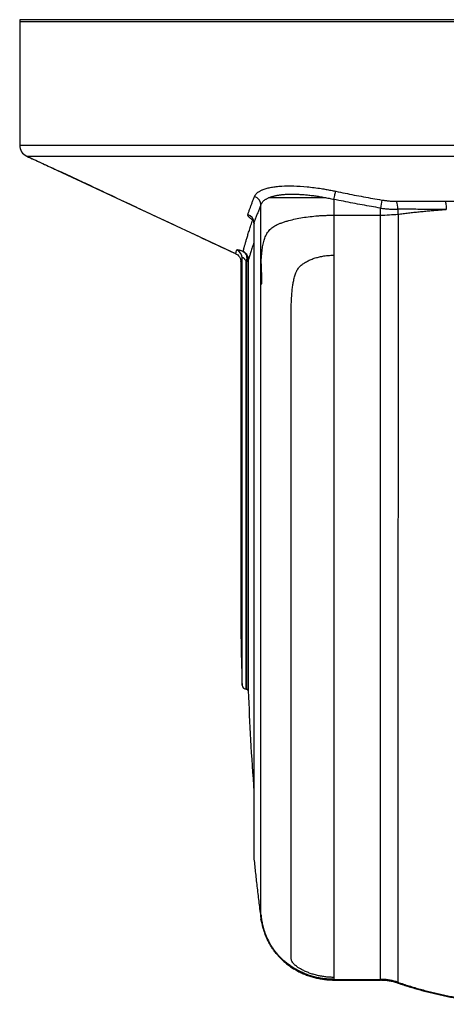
# Model space of a CAD drawing. Header units: millimetres. Extents: x 19 to 819, y 19 to 629.
# Tile 3 of 73: x 138 to 188, y 147 to 262. Entities that reach past the tile are written whole.
import ezdxf

# ---------------------------------------------------------------- set-up
doc = ezdxf.new("R2010")
doc.units = ezdxf.units.MM
doc.header["$LTSCALE"] = 3

msp = doc.modelspace()

# ---------------------------------------------------------------- linework, layer by layer
for p, q in [((137.615186, 262.270471), (137.615186, 262.021304)), ((256.615186, 262.270471), (137.615186, 262.270471)), ((137.62039, 262.021304), (137.62039, 247.519522)), ((137.62039, 247.519522), (197.119089, 247.519522)), ((138.43812, 246.235692), (162.986895, 234.783193)), ((174.543363, 241.1577), (174.543363, 239.286734)), ((165.964953, 234.216084), (165.964953, 240.517828)), ((180.006898, 239.286739), (180.006898, 240.13778)), ((165.142242, 238.421668), (165.154343, 238.282866)), ((174.543363, 239.288528), (174.543363, 234.601241)), ((180.006898, 149.522912), (180.006898, 239.288533)), ((165.139568, 238.255983), (165.139568, 163.705193)), ((162.986904, 234.783211), (162.98969, 234.798573)), ((163.599561, 233.830418), (163.599561, 193.326278)), ((163.748928, 184.081423), (163.748928, 234.275032)), ((164.297736, 233.91843), (164.244502, 233.895275)), ((164.244502, 183.601704), (164.244502, 233.895275)), ((164.302064, 233.919341), (164.297736, 233.91843)), ((164.302064, 183.601458), (164.302064, 233.919341)), ((164.479042, 233.892009), (164.479042, 183.430532)), ((165.964953, 231.250471), (165.964953, 234.216084)), ((174.543363, 234.601241), (174.543363, 149.753587)), ((165.964953, 231.250471), (166.083649, 231.250471)), ((164.244502, 183.601704), (164.327892, 183.59313)), ((164.327892, 183.59313), (164.353187, 183.590529)), ((165.139568, 163.705193), (165.142243, 163.653772)), ((166.170341, 155.812113), (165.964953, 156.610927)), ((167.901356, 152.472688), (167.833774, 152.47269)), ((167.922698, 152.388835), (167.849199, 152.472689)), ((174.543363, 149.422576), (173.631434, 149.54165)), ((174.543363, 149.753587), (174.543363, 149.522912)), ((174.543363, 149.522912), (180.006898, 149.522912)), ((174.543363, 149.44537), (174.543363, 149.422576)), ((180.006898, 149.44537), (174.543363, 149.44537)), ((174.681714, 149.422439), (180.006898, 149.422439)), ((180.006898, 149.422439), (180.006898, 149.44537)), ((182.061488, 149.102372), (182.061488, 149.082269))]:
    msp.add_line(p, q)
at = {"flags": 128}
for points in [[(174.543363, 241.1577), (174.57542, 241.310606), (174.606779, 241.460128), (174.636759, 241.603012), (174.664708, 241.736153), (174.690018, 241.856653), (174.712138, 241.961893), (174.730588, 242.049584), (174.744967, 242.117819)], [(165.142242, 238.421668), (165.142242, 234.360794), (165.142242, 230.319191), (165.142242, 226.307931), (165.142242, 222.338003), (165.142242, 218.420279), (165.142242, 214.565494), (165.142242, 210.784204), (165.142242, 207.08677), (165.142242, 203.483318), (165.142242, 199.98372), (165.142242, 196.597562), (165.142242, 193.33412), (165.142242, 190.202333), (165.142242, 187.21078), (165.142242, 184.367656), (165.142242, 181.680749), (165.142242, 179.157419), (165.142242, 176.804578), (165.142242, 174.628672), (165.142242, 172.635659), (165.142242, 170.831001), (165.142242, 169.219641), (165.142242, 167.805992), (165.142242, 166.593927), (165.142242, 165.586766), (165.142242, 164.787267), (165.142242, 164.197622), (165.142242, 163.819445), (165.142243, 163.653772)]]:
    msp.add_lwpolyline(points, dxfattribs=at)
for centre, radius, start, end in [((139.037057, 247.519522), 1.416667, 180, 245.0201798), ((164.895958, 240.45456), 1.070865, 3.38705805, 73.12030417), ((414.130561, 201.163573), 237.345483, 170.31656719, 170.54872729), ((180.173654, 240.091768), 1.890515, 356.94796628, 26.61398692), ((164.079854, 238.372462), 1.063527, 2.65184075, 71.38077395), ((162.68798, 234.265527), 1.06099, 0.51329485, 65.8479124), ((164.348415, 233.888878), 0.188307, 45.84919291, 99.32056938), ((164.244456, 184.097493), 0.495789, 181.85745758, 270.00529847), ((164.30208, 183.42439), 0.177068, 1.98776659, 90.00516537), ((174.538118, 150.253315), 0.830755, 245.8894996, 270.36178313)]:
    msp.add_arc(centre, radius, start, end)
for points, knots in [([(197.119089, 262.021304), (193.224877, 262.021304), (189.33077, 262.021304), (181.692028, 262.021304), (177.947582, 262.021304), (170.752066, 262.021304), (167.301174, 262.021304), (160.825396, 262.021304), (157.80067, 262.021304), (152.293483, 262.021304), (149.811158, 262.021304), (145.484195, 262.021304), (143.639664, 262.021304), (140.659203, 262.021304), (139.523346, 262.021304), (138.003921, 262.021304), (137.62039, 262.021304), (137.62039, 262.021304)], [0, 0, 0, 0, 0.125, 0.125, 0.25, 0.25, 0.375, 0.375, 0.5, 0.5, 0.625, 0.625, 0.75, 0.75, 0.875, 0.875, 1, 1, 1, 1]), ([(138.43812, 246.235692), (138.438119, 246.235692), (138.816378, 246.235693), (140.314917, 246.235695), (141.43516, 246.235696), (144.374654, 246.235697), (146.193832, 246.235698), (150.461321, 246.2357), (152.909527, 246.235701), (158.341019, 246.235702), (161.324171, 246.235703), (167.710943, 246.235705), (171.114405, 246.235705), (178.211024, 246.235707), (181.904007, 246.235708), (189.437763, 246.23571), (193.27835, 246.23571), (197.119042, 246.235711)], [0, 0, 0, 0, 0.125, 0.125, 0.25, 0.25, 0.375, 0.375, 0.5, 0.5, 0.625, 0.625, 0.75, 0.75, 0.875, 0.875, 1, 1, 1, 1]), ([(138.463804, 246.226745), (138.738317, 246.099149), (139.54315, 245.725055), (140.879807, 245.11352), (142.294839, 244.466511), (143.456085, 243.933273), (144.394826, 243.49871), (145.32113, 243.063442), (146.655384, 242.436761), (148.63549, 241.507202), (151.404302, 240.208092), (154.797639, 238.617115), (158.726305, 236.776546), (161.52503, 235.468189), (162.983946, 234.78617)], [0, 0, 0, 0, 0.0388629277, 0.1139403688, 0.1778611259, 0.2191830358, 0.2556278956, 0.2893050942, 0.3304183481, 0.4164992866, 0.5275651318, 0.6636156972, 0.8246499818, 1, 1, 1, 1]), ([(165.206898, 241.479289), (165.220524, 241.510847), (165.24769, 241.573762), (165.301384, 241.664225), (165.364403, 241.751395), (165.437662, 241.83502), (165.520905, 241.915167), (165.614183, 241.991819), (165.717464, 242.064979), (165.830733, 242.134645), (165.95396, 242.200821), (166.08714, 242.263499), (166.31396, 242.357379), (166.664594, 242.471063), (167.179578, 242.585723), (167.758295, 242.670516), (168.60206, 242.742487), (169.7945, 242.75695), (171.111657, 242.671758), (172.213423, 242.549162), (172.957868, 242.4446), (173.615202, 242.336615), (174.180149, 242.233963), (174.556479, 242.156578), (174.744967, 242.117819)], [0, 0, 0, 0, 0.0232725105, 0.0463971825, 0.0693937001, 0.0922819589, 0.1150820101, 0.1378140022, 0.1604981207, 0.1831545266, 0.2058032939, 0.2284643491, 0.25115741, 0.3137958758, 0.3764728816, 0.4388544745, 0.5012085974, 0.6245105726, 0.7503986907, 0.8125107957, 0.8751247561, 0.9166646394, 0.9582607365, 1, 1, 1, 1]), ([(166.975738, 241.39616), (167.019387, 241.41283), (167.106742, 241.446192), (167.247268, 241.492029), (167.394714, 241.534784), (167.549675, 241.574123), (167.711867, 241.610096), (167.881237, 241.642651), (168.057665, 241.671765), (168.24104, 241.697406), (168.431246, 241.719549), (168.62816, 241.738165), (168.831633, 241.753227), (169.04149, 241.764711), (169.25754, 241.772599), (169.479552, 241.776863), (169.707358, 241.777484), (169.940782, 241.774444), (170.179642, 241.767725), (170.423752, 241.757313), (170.67292, 241.743195), (170.926946, 241.725358), (171.185625, 241.703794), (171.448748, 241.678495), (171.716097, 241.649455), (171.987449, 241.616671), (172.262574, 241.580136), (172.541233, 241.539872), (172.823197, 241.495803), (173.10817, 241.448232), (173.299444, 241.413557), (173.395407, 241.39616)], [0, 0, 0, 0, 0.0328830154, 0.0658097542, 0.0987899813, 0.1318329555, 0.1649474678, 0.1981418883, 0.2314242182, 0.2648021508, 0.2982831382, 0.3318744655, 0.3655833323, 0.3994070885, 0.4333355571, 0.4673829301, 0.5015633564, 0.5358900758, 0.570375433, 0.6050309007, 0.6398671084, 0.6748938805, 0.7101202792, 0.7455546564, 0.7812047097, 0.8170775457, 0.8531797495, 0.8895174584, 0.9260964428, 0.9629221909, 1, 1, 1, 1]), ([(174.744967, 242.117819), (175.110698, 242.041453), (175.839164, 241.889347), (176.929802, 241.672865), (178.01374, 241.466448), (179.09164, 241.269968), (179.809144, 241.147269), (180.166741, 241.086117)], [0, 0, 0, 0, 0.2030726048, 0.4044821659, 0.6043524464, 0.8028131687, 1, 1, 1, 1]), ([(164.419414, 239.380326), (164.457343, 239.487127), (164.533745, 239.702263), (164.654992, 240.03576), (164.782421, 240.37994), (164.916832, 240.735573), (165.057898, 241.101989), (165.156993, 241.352918), (165.206898, 241.479289)], [0, 0, 0, 0, 0.1607450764, 0.3237988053, 0.489209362, 0.6570205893, 0.827272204, 1, 1, 1, 1]), ([(165.964953, 240.517828), (165.978132, 240.550968), (166.004431, 240.617097), (166.05672, 240.712082), (166.11832, 240.803599), (166.190154, 240.891324), (166.271986, 240.975284), (166.363882, 241.055411), (166.465846, 241.131655), (166.577823, 241.203996), (166.700048, 241.272283), (166.831632, 241.336842), (166.927678, 241.376377), (166.975738, 241.39616)], [0, 0, 0, 0, 0.0920871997, 0.1837533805, 0.2750573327, 0.3660594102, 0.4568215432, 0.5474072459, 0.6378816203, 0.7283113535, 0.8187647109, 0.9093115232, 1, 1, 1, 1]), ([(166.975738, 241.39616), (167.639055, 241.39616), (168.585476, 241.39616), (170.807248, 241.39616), (172.080187, 241.39616), (173.395407, 241.39616)], [0, 0, 0, 0, 0.5, 0.5, 1, 1, 1, 1]), ([(173.395407, 241.39616), (173.490623, 241.378279), (173.681341, 241.342464), (173.968163, 241.284339), (174.255773, 241.223187), (174.447396, 241.179552), (174.543363, 241.1577)], [0, 0, 0, 0, 0.2488438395, 0.4984348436, 0.7488080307, 1, 1, 1, 1]), ([(180.006898, 240.13778), (179.649806, 240.197656), (178.931467, 240.318104), (177.849692, 240.51142), (176.75696, 240.715441), (175.653258, 240.930276), (174.914728, 241.081605), (174.543363, 241.1577)], [0, 0, 0, 0, 0.19542459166, 0.39312342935, 0.59311020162, 0.79539813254, 1, 1, 1, 1]), ([(180.166741, 241.086117), (180.239349, 241.074298), (180.383829, 241.050779), (180.600156, 241.021002), (180.814667, 240.995552), (181.02754, 240.974803), (181.238894, 240.958629), (181.448786, 240.947166), (181.657592, 240.939997), (181.794961, 240.939118), (181.863859, 240.938676)], [0, 0, 0, 0, 0.1271270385, 0.252967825, 0.3778532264, 0.5021229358, 0.6261229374, 0.7502027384, 0.8747124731, 1, 1, 1, 1]), ([(187.613291, 240.938592), (187.791472, 240.938519), (188.158832, 240.938369), (188.728365, 240.937264), (189.332427, 240.935522), (190.061041, 240.932752), (191.062656, 240.927815), (192.303751, 240.921082), (193.575354, 240.914316), (194.772005, 240.908938), (195.917421, 240.905523), (196.718621, 240.904918), (197.11922, 240.904615)], [0, 0, 0, 0, 0.0570060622, 0.1175312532, 0.1815737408, 0.2491312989, 0.348696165, 0.4984760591, 0.6405435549, 0.7486808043, 0.8743409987, 1, 1, 1, 1]), ([(187.613291, 240.938592), (187.648112, 240.858102), (187.681116, 240.720575), (187.714736, 240.459857), (187.723336, 240.364855), (187.734638, 240.170994), (187.737117, 240.072619), (187.737479, 239.977438)], [0, 0, 0, 0, 0.5, 0.5, 0.75, 0.75, 1, 1, 1, 1]), ([(165.964953, 240.517828), (165.906584, 240.37564), (165.789032, 240.089279), (165.619974, 239.666435), (165.455152, 239.246147), (165.294826, 238.829113), (165.193323, 238.55807), (165.142242, 238.421668)], [0, 0, 0, 0, 0.1946116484, 0.3919400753, 0.5919628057, 0.7946570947, 1, 1, 1, 1]), ([(180.006898, 240.13778), (180.085177, 240.127345), (180.241382, 240.106522), (180.475427, 240.079701), (180.708183, 240.056206), (180.939391, 240.03634), (181.168732, 240.020028), (181.395933, 240.00727), (181.620643, 239.998153), (181.842825, 239.992356), (181.988671, 239.991526), (182.061488, 239.991112)], [0, 0, 0, 0, 0.11289664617, 0.22528459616, 0.33719012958, 0.44863979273, 0.55966041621, 0.67027913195, 0.78052338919, 0.8904209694, 1, 1, 1, 1]), ([(182.061488, 239.991112), (182.061001, 239.894619), (182.060025, 239.701405), (182.053241, 239.508381), (182.049845, 239.411754)], [0, 0, 0, 0, 0.4994089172, 1, 1, 1, 1]), ([(182.049845, 239.411754), (182.255388, 239.438477), (182.66671, 239.491953), (183.288308, 239.567024), (183.913544, 239.63833), (184.542565, 239.705458), (185.175119, 239.768455), (185.811039, 239.82728), (186.450194, 239.881794), (187.092207, 239.932355), (187.522334, 239.962405), (187.73748, 239.977436)], [0, 0, 0, 0, 0.1106560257, 0.2214395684, 0.3323447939, 0.443365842, 0.5544968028, 0.6657317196, 0.777064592, 0.8884893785, 1, 1, 1, 1]), ([(187.73748, 239.977436), (187.523337, 239.978846), (187.074952, 239.981798), (186.375034, 239.984898), (185.617803, 239.987395), (184.804442, 239.989192), (183.936265, 239.990381), (183.014184, 239.991042), (182.385476, 239.991088), (182.061488, 239.991112)], [0, 0, 0, 0, 0.1115192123, 0.2335059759, 0.3659558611, 0.5088569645, 0.6621882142, 0.8259175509, 1, 1, 1, 1]), ([(163.86996, 235.054258), (163.879956, 235.090567), (163.899983, 235.163307), (163.933306, 235.283502), (163.969049, 235.411979), (164.00747, 235.549532), (164.048556, 235.695946), (164.092405, 235.851278), (164.139117, 236.015512), (164.188828, 236.188651), (164.241676, 236.370694), (164.322999, 236.647021), (164.439739, 237.035721), (164.602395, 237.560195), (164.784734, 238.129695), (164.922705, 238.540518), (164.992565, 238.748536)], [0, 0, 0, 0, 0.04860672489, 0.0973756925, 0.14635019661, 0.19557200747, 0.2450813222, 0.29491672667, 0.34511516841, 0.39571194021, 0.44674067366, 0.49823334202, 0.61931119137, 0.74311190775, 0.86992541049, 1, 1, 1, 1]), ([(164.992565, 238.748536), (164.960136, 238.768692), (164.895645, 238.808774), (164.807845, 238.868451), (164.727665, 238.927214), (164.655729, 238.985064), (164.59199, 239.041994), (164.527731, 239.106829), (164.469532, 239.178036), (164.427507, 239.252742), (164.407117, 239.321653), (164.41534, 239.360885), (164.419414, 239.380326)], [0, 0, 0, 0, 0.0844583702, 0.1679557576, 0.2509150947, 0.3337746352, 0.4169810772, 0.5009822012, 0.6260024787, 0.7506931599, 0.8764567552, 1, 1, 1, 1]), ([(167.886559, 238.200474), (167.943768, 238.225284), (168.058439, 238.275016), (168.2392, 238.34663), (168.426761, 238.41625), (168.621682, 238.483635), (168.823711, 238.54882), (169.032781, 238.61178), (169.421954, 238.721251), (170.014794, 238.86485), (170.849451, 239.022223), (171.730873, 239.146549), (172.507186, 239.22283), (173.142532, 239.265413), (173.622872, 239.285964), (174.088418, 239.295269), (174.393654, 239.290746), (174.543363, 239.288528)], [0, 0, 0, 0, 0.0355094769, 0.0711756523, 0.1070036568, 0.1429984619, 0.1791649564, 0.2154990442, 0.251986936, 0.3764680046, 0.4993149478, 0.625143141, 0.7503507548, 0.8162672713, 0.8798261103, 0.9410579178, 1, 1, 1, 1]), ([(174.543363, 239.286734), (175.150397, 239.290724), (176.364477, 239.298704), (178.185692, 239.298705), (179.399818, 239.290728), (180.006898, 239.286739)], [0, 0, 0, 0, 0.33332236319, 0.66665236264, 1, 1, 1, 1]), ([(182.073254, 239.413256), (182.073205, 239.175032), (182.07301, 238.229917), (182.072737, 236.110318), (182.072226, 232.591087), (182.071569, 227.689468), (182.070723, 221.446558), (182.069706, 213.944151), (182.068514, 205.325435), (182.067138, 195.818055), (182.065628, 185.760234), (182.064184, 177.904005), (182.063264, 171.771145), (182.062788, 166.868581), (182.062326, 161.422286), (182.061983, 156.74725), (182.061709, 153.393234), (182.061503, 151.364102), (182.061374, 150.187267), (182.061276, 149.577134), (182.061318, 149.308151), (182.061259, 149.211662), (182.06144, 149.186447), (182.061488, 149.179765)], [0, 0, 0, 0, 0.0050766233, 0.0201406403, 0.0451911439, 0.0802266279, 0.1252449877, 0.1802435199, 0.2452189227, 0.3201672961, 0.4050841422, 0.4999643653, 0.5405599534, 0.5957617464, 0.665562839, 0.7499545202, 0.8157331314, 0.8714968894, 0.9172425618, 0.9529674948, 0.9786696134, 0.9943474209, 1, 1, 1, 1]), ([(166.021924, 234.216793), (166.027469, 234.302859), (166.038235, 234.469942), (166.057028, 234.709247), (166.081632, 234.977439), (166.115509, 235.2748), (166.179197, 235.708617), (166.284826, 236.216678), (166.437811, 236.681544), (166.598282, 237.026328), (166.74643, 237.276745), (166.918502, 237.505407), (167.116457, 237.712695), (167.342732, 237.898317), (167.597025, 238.064096), (167.789261, 238.154644), (167.886559, 238.200474)], [0, 0, 0, 0, 0.0449192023, 0.0872037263, 0.1269040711, 0.1894144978, 0.2517729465, 0.3761801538, 0.5001116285, 0.5687281, 0.6377679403, 0.707614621, 0.7785268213, 0.8507027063, 0.9244347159, 1, 1, 1, 1]), ([(165.139568, 236.12671), (165.107438, 236.029312), (165.006521, 235.723395), (164.885824, 235.343574), (164.778237, 235.000799), (164.708304, 234.774418), (164.644332, 234.566197), (164.582828, 234.364715), (164.525888, 234.176913), (164.494531, 234.073364), (164.47958, 234.02399)], [0, 0, 0, 0, 0.1066194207, 0.3348775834, 0.4649273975, 0.5614854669, 0.6567728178, 0.7813536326, 0.8957444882, 1, 1, 1, 1]), ([(162.986895, 234.783193), (162.987714, 234.783809), (162.989351, 234.785042), (162.994785, 234.798646), (163.002336, 234.820857), (163.012255, 234.852535), (163.027258, 234.902339), (163.04986, 234.979058), (163.081884, 235.090862), (163.108668, 235.185964), (163.122095, 235.233641)], [0, 0, 0, 0, 0.0997282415, 0.1993780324, 0.2990700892, 0.3989245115, 0.4990604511, 0.6654896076, 0.832303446, 1, 1, 1, 1]), ([(163.122095, 235.233641), (163.123927, 235.237202), (163.127559, 235.244262), (163.142921, 235.25043), (163.165524, 235.253175), (163.196026, 235.252203), (163.234214, 235.247593), (163.280132, 235.239313), (163.346363, 235.224587), (163.440114, 235.199722), (163.568095, 235.160429), (163.711333, 235.112413), (163.816877, 235.073719), (163.869959, 235.054258)], [0, 0, 0, 0, 0.07339282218, 0.14549137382, 0.21669091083, 0.28740228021, 0.35804536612, 0.42904178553, 0.50080744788, 0.6250348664, 0.75051252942, 0.87452163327, 1, 1, 1, 1]), ([(163.869961, 235.054257), (164.052065, 234.959466), (164.203519, 234.814691), (164.36426, 234.547513), (164.405665, 234.452389), (164.463588, 234.24823), (164.480001, 234.137468), (164.47958, 234.023989)], [0, 0, 0, 0, 0.5, 0.5, 0.75, 0.75, 1, 1, 1, 1]), ([(164.317917, 234.074698), (164.334721, 234.182955), (164.336753, 234.2881), (164.31262, 234.481535), (164.286875, 234.571507), (164.168228, 234.824691), (164.037123, 234.962745), (163.869961, 235.054257)], [0, 0, 0, 0, 0.25, 0.25, 0.5, 0.5, 1, 1, 1, 1]), ([(162.980658, 234.786125), (163.066971, 234.737845), (163.24257, 234.63962), (163.442756, 234.402339), (163.575517, 234.121701), (163.591632, 233.921531), (163.599561, 233.823045)], [0, 0, 0, 0, 0.2455233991, 0.4995075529, 0.7537491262, 1, 1, 1, 1]), ([(163.748928, 234.275032), (163.712322, 234.157806), (163.642438, 233.93401), (163.600471, 233.808701), (163.6041, 233.83513), (163.605307, 233.843924)], [0, 0, 0, 0, 0.423308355, 0.8081282, 1, 1, 1, 1]), ([(164.244502, 233.895275), (164.222629, 233.925246), (164.180842, 233.982504), (164.11714, 234.062075), (164.057532, 234.131592), (164.002456, 234.190816), (163.952455, 234.23969), (163.898304, 234.286249), (163.841022, 234.323996), (163.789537, 234.338237), (163.75655, 234.322549), (163.751558, 234.29143), (163.748928, 234.275032)], [0, 0, 0, 0, 0.1184007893, 0.2261982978, 0.3237346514, 0.4114785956, 0.4900775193, 0.5604314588, 0.6695376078, 0.7730718, 0.8804210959, 1, 1, 1, 1]), ([(164.302064, 233.919341), (164.347404, 233.918474), (164.392487, 233.91525), (164.457706, 233.905362), (164.477473, 233.898744), (164.479042, 233.892009)], [0, 0, 0, 0, 0.5, 0.5, 1, 1, 1, 1]), ([(164.47958, 234.02399), (164.479459, 234.002345), (164.479216, 233.958786), (164.4791, 233.91436), (164.479042, 233.892009)], [0, 0, 0, 0, 0.4968899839, 1, 1, 1, 1]), ([(166.083649, 231.250471), (166.074921, 231.582319), (166.061904, 232.077218), (166.041263, 232.835751), (166.016783, 233.492641), (165.988267, 233.986019), (165.974969, 234.216084)], [0, 0, 0, 0, 0.335565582, 0.5004434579, 0.7670543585, 1, 1, 1, 1]), ([(169.50668, 177.50195), (169.50668, 177.733735), (169.506681, 178.195739), (169.506681, 178.895735), (169.506682, 179.59757), (169.506683, 180.301653), (169.506683, 181.007543), (169.506684, 181.715029), (169.506684, 182.423843), (169.506684, 183.133738), (169.506685, 183.844467), (169.506685, 184.555789), (169.506685, 185.267466), (169.506685, 185.979265), (169.506685, 186.690957), (169.506685, 187.402319), (169.506685, 188.113131), (169.506685, 188.823179), (169.506685, 189.532253), (169.506685, 190.240149), (169.506685, 190.946666), (169.506684, 191.651609), (169.506684, 192.354788), (169.506683, 193.056018), (169.506683, 193.755116), (169.506682, 194.451909), (169.506682, 195.146224), (169.506681, 195.837896), (169.50668, 196.526763), (169.50668, 197.212668), (169.506679, 197.89546), (169.506678, 198.574991), (169.506677, 199.251118), (169.506676, 199.923704), (169.506675, 200.592615), (169.506674, 201.257721), (169.506673, 201.918899), (169.506671, 202.576028), (169.50667, 203.228991), (169.506669, 203.877678), (169.506667, 204.521982), (169.506663, 206.404393), (169.506657, 209.454933), (169.506639, 213.618663), (169.506643, 217.503889), (169.506574, 221.007272), (169.5067, 223.598185), (169.506458, 225.496032), (169.507123, 226.576097), (169.505781, 227.656685), (169.515214, 228.548007), (169.555808, 229.59697), (169.626799, 230.451381), (169.717179, 231.142924), (169.810774, 231.666952), (169.935196, 232.157247), (170.082124, 232.565246), (170.227087, 232.861681), (170.354846, 233.069805), (170.513563, 233.25454), (170.750454, 233.472057), (171.087147, 233.720587), (171.518662, 233.960678), (171.985745, 234.161658), (172.469483, 234.320865), (172.974787, 234.445541), (173.433676, 234.524683), (173.841768, 234.571364), (174.192706, 234.59655), (174.426702, 234.59968), (174.543363, 234.601241)], [0, 0, 0, 0, 0.0144987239, 0.0288994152, 0.0432012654, 0.0574034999, 0.0715053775, 0.0855061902, 0.099405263, 0.113201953, 0.1268956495, 0.1404857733, 0.1539717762, 0.1673531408, 0.1806293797, 0.193800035, 0.2068646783, 0.2198229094, 0.2326743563, 0.2454186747, 0.258055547, 0.2705846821, 0.2830058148, 0.2953187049, 0.3075231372, 0.3196189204, 0.3316058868, 0.3434838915, 0.355252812, 0.3669125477, 0.3784630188, 0.3899041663, 0.4012359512, 0.4124583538, 0.423571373, 0.4345750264, 0.4454693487, 0.456254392, 0.4669302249, 0.4774969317, 0.4879546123, 0.4983033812, 0.5688402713, 0.6340126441, 0.6939079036, 0.7486314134, 0.794249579, 0.8113942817, 0.8343031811, 0.8428759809, 0.8599429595, 0.8743360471, 0.8900675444, 0.8985791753, 0.905883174, 0.9142373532, 0.9216930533, 0.9258654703, 0.9296327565, 0.9331644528, 0.9374682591, 0.9450592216, 0.9531330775, 0.9607865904, 0.9687438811, 0.976510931, 0.9843717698, 0.9896192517, 0.9948245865, 1, 1, 1, 1]), ([(165.965041, 157.091621), (165.96504, 157.600626), (165.965039, 158.506773), (165.965037, 161.087905), (165.965037, 162.762856), (165.965035, 166.834494), (165.965034, 169.231128), (165.965032, 174.678724), (165.965031, 177.729616), (165.965029, 184.399913), (165.965028, 188.01923), (165.965026, 195.724572), (165.965025, 199.810493), (165.965023, 208.334104), (165.965022, 212.77168), (165.96502, 221.873765), (165.965019, 226.538153), (165.965018, 231.250397)], [0, 0, 0, 0, 0.125, 0.125, 0.25, 0.25, 0.375, 0.375, 0.5, 0.5, 0.625, 0.625, 0.75, 0.75, 0.875, 0.875, 1, 1, 1, 1]), ([(163.615226, 193.367778), (163.610839, 192.584279), (163.593507, 189.488287), (163.682475, 186.393223), (163.748928, 184.081423)], [0, 0, 0, 0, 0.2530686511, 1, 1, 1, 1]), ([(164.479042, 183.430532), (164.555068, 181.508221), (164.711703, 177.547697), (164.994191, 173.594136), (165.139568, 171.559507)], [0, 0, 0, 0, 0.4853679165, 1, 1, 1, 1]), ([(174.543363, 149.753587), (174.473307, 149.754092), (174.33298, 149.755103), (174.122401, 149.763281), (173.911584, 149.776357), (173.700634, 149.794835), (173.387173, 149.830152), (172.976889, 149.894496), (172.474381, 150.005022), (171.991814, 150.142618), (171.525504, 150.307035), (171.094984, 150.489438), (170.759133, 150.657241), (170.522415, 150.789754), (170.363339, 150.886862), (170.235186, 150.973772), (170.089638, 151.081843), (169.941652, 151.207702), (169.816113, 151.33507), (169.721464, 151.452213), (169.629888, 151.591699), (169.557717, 151.747108), (169.516109, 151.919499), (169.505798, 152.059885), (169.507151, 152.231195), (169.506411, 152.432339), (169.506705, 152.789877), (169.506569, 153.346869), (169.506645, 154.212672), (169.506639, 155.375256), (169.506657, 156.817873), (169.506663, 158.134941), (169.506669, 159.165312), (169.506671, 159.7845), (169.506674, 160.436987), (169.506676, 161.123786), (169.506678, 161.845893), (169.506679, 162.60429), (169.506681, 163.399934), (169.506682, 164.23376), (169.506683, 165.106671), (169.506684, 166.019538), (169.506685, 166.973189), (169.506685, 167.968413), (169.506685, 169.005946), (169.506685, 170.086473), (169.506685, 171.210606), (169.506684, 172.378949), (169.506684, 173.591812), (169.506683, 174.850286), (169.506681, 176.152122), (169.50668, 177.050164), (169.50668, 177.50195)], [0, 0, 0, 0, 0.0031082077, 0.0062259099, 0.009355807, 0.0125005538, 0.0156627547, 0.0234561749, 0.0311640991, 0.0391126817, 0.0467655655, 0.05479268, 0.0623491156, 0.0666423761, 0.0701461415, 0.0738739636, 0.0780127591, 0.0854225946, 0.0937429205, 0.1010022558, 0.1094655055, 0.1251968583, 0.1395484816, 0.1566132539, 0.1651990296, 0.188036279, 0.2092375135, 0.2508246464, 0.3066024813, 0.3667625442, 0.4313826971, 0.5005237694, 0.5218083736, 0.5434872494, 0.5655606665, 0.5880286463, 0.6108909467, 0.6341470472, 0.6577961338, 0.6818370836, 0.70626845, 0.7310884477, 0.7562949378, 0.7818854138, 0.8078569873, 0.8342063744, 0.8609298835, 0.888023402, 0.915482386, 0.943301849, 0.9714763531, 1, 1, 1, 1]), ([(165.142243, 163.653772), (165.201886, 163.091018), (165.322486, 161.953134), (165.518633, 160.229194), (165.728253, 158.469231), (165.879027, 157.284747), (165.9552, 156.686331)], [0, 0, 0, 0, 0.2420159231, 0.4893545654, 0.7420159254, 1, 1, 1, 1]), ([(165.9552, 156.686331), (165.956821, 156.673779), (165.960074, 156.648599), (165.963324, 156.623509), (165.964953, 156.610927)], [0, 0, 0, 0, 0.4985257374, 1, 1, 1, 1]), ([(167.833774, 152.47269), (167.781314, 152.535841), (167.676419, 152.662112), (167.528246, 152.855253), (167.386941, 153.050516), (167.253148, 153.24783), (167.126695, 153.446709), (167.007628, 153.646737), (166.895938, 153.847454), (166.695471, 154.233433), (166.445929, 154.811491), (166.226648, 155.4947), (166.087667, 156.099199), (166.023884, 156.489064), (165.992485, 156.738354), (165.977013, 156.886945), (165.967205, 157.010484), (165.965717, 157.060389), (165.964953, 157.086028)], [0, 0, 0, 0, 0.0311916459, 0.0623681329, 0.0935685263, 0.1248318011, 0.156196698, 0.1877015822, 0.2193843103, 0.251282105, 0.3716560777, 0.5007884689, 0.6175567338, 0.7502711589, 0.8072717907, 0.867886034, 0.9321255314, 1, 1, 1, 1]), ([(165.970966, 157.086034), (165.971741, 157.075348), (165.973267, 157.054306), (165.976798, 157.012212), (165.981208, 156.963992), (165.986581, 156.909705), (165.992896, 156.850356), (166.000157, 156.786672), (166.008362, 156.719414), (166.017516, 156.649284), (166.043661, 156.461883), (166.103001, 156.113815), (166.247802, 155.504988), (166.475784, 154.815478), (166.751555, 154.194043), (167.006512, 153.725583), (167.200683, 153.40515), (167.414403, 153.088249), (167.646004, 152.775773), (167.81623, 152.573726), (167.901356, 152.472688)], [0, 0, 0, 0, 0.0309675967, 0.0609806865, 0.090039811, 0.1181455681, 0.1452986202, 0.171499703, 0.1967496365, 0.2210493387, 0.2443998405, 0.3783342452, 0.4963691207, 0.6265606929, 0.748051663, 0.7990557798, 0.8495930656, 0.8998218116, 0.9499032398, 1, 1, 1, 1]), ([(167.833774, 152.47269), (167.897602, 152.398776), (168.02496, 152.251292), (168.225886, 152.038707), (168.433116, 151.833366), (168.647114, 151.636013), (168.867348, 151.446694), (169.093547, 151.265714), (169.325322, 151.093222), (169.562316, 150.929253), (169.804227, 150.77382), (170.050757, 150.62693), (170.301607, 150.488593), (170.556486, 150.358817), (170.894368, 150.200457), (171.320473, 150.024781), (171.839735, 149.847058), (172.368722, 149.701163), (172.90549, 149.587112), (173.448129, 149.50594), (173.994735, 149.45488), (174.360504, 149.448539), (174.543363, 149.44537)], [0, 0, 0, 0, 0.0394635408, 0.0787429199, 0.1178433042, 0.1567696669, 0.1955269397, 0.2341033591, 0.2724911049, 0.3107049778, 0.3487585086, 0.3866640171, 0.4244327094, 0.4620747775, 0.4995994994, 0.5715274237, 0.6432407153, 0.7147830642, 0.7861933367, 0.8575080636, 0.9287638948, 1, 1, 1, 1]), ([(174.543363, 149.522912), (174.446464, 149.523802), (174.252657, 149.525583), (173.96225, 149.539955), (173.672433, 149.56285), (173.383487, 149.595078), (173.095694, 149.636379), (172.80934, 149.686782), (172.524708, 149.746237), (172.242086, 149.814716), (171.961761, 149.892186), (171.684023, 149.978615), (171.409161, 150.07397), (171.137466, 150.178221), (170.797405, 150.321623), (170.393378, 150.514453), (169.932953, 150.769388), (169.487521, 151.053247), (169.058813, 151.365804), (168.649746, 151.707314), (168.259784, 152.074699), (168.021171, 152.339649), (167.901356, 152.472688)], [0, 0, 0, 0, 0.0382854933, 0.0765741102, 0.1148722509, 0.1531859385, 0.1915209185, 0.2298827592, 0.2682769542, 0.3067090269, 0.3451846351, 0.3837096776, 0.422290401, 0.4609335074, 0.4996462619, 0.5695416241, 0.6398669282, 0.7106869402, 0.7820788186, 0.8541111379, 0.9267450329, 1, 1, 1, 1]), ([(174.543363, 149.422576), (174.566832, 149.422536), (174.611603, 149.42246), (174.65911, 149.422446), (174.681714, 149.422439)], [0, 0, 0, 0, 0.5241803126, 1, 1, 1, 1]), ([(182.061488, 149.179765), (181.987046, 149.204437), (181.838488, 149.253675), (181.612463, 149.316975), (181.385152, 149.372291), (181.156592, 149.418891), (180.927181, 149.456963), (180.697214, 149.486533), (180.467011, 149.507442), (180.236879, 149.520496), (180.083478, 149.522108), (180.006898, 149.522912)], [0, 0, 0, 0, 0.1128929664, 0.2252906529, 0.3372142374, 0.4486849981, 0.5597243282, 0.6703537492, 0.7805949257, 0.8904696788, 1, 1, 1, 1]), ([(180.006898, 149.44537), (180.083478, 149.444566), (180.236879, 149.442955), (180.467012, 149.429906), (180.697215, 149.409007), (180.927181, 149.37945), (181.156593, 149.341394), (181.385152, 149.294815), (181.612463, 149.239523), (181.838487, 149.17625), (181.987046, 149.127034), (182.061488, 149.102372)], [0, 0, 0, 0, 0.1095324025, 0.2194090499, 0.3296517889, 0.4402822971, 0.5513220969, 0.662792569, 0.7747149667, 0.8871104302, 1, 1, 1, 1]), ([(182.061488, 149.179765), (182.278352, 149.106346), (182.712511, 148.959362), (183.36896, 148.750862), (184.02988, 148.550989), (184.69549, 148.360727), (185.365575, 148.179953), (186.040032, 148.008842), (186.718726, 147.847485), (187.401526, 147.695996), (188.088296, 147.554481), (188.778899, 147.423045), (189.659711, 147.269223), (190.732886, 147.105298), (192.000279, 146.947258), (193.273612, 146.823755), (194.551944, 146.735899), (195.834324, 146.680692), (196.690614, 146.673837), (197.119089, 146.670407)], [0, 0, 0, 0, 0.04498899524, 0.09006723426, 0.13523597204, 0.18049649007, 0.22585009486, 0.27129811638, 0.3168419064, 0.36248283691, 0.40822229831, 0.4540616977, 0.50000245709, 0.58307291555, 0.66623660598, 0.74950226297, 0.83287874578, 0.91637499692, 1, 1, 1, 1]), ([(197.119089, 146.594074), (196.904802, 146.594935), (196.476392, 146.596655), (195.834158, 146.610483), (195.192678, 146.632517), (194.552073, 146.663542), (193.912462, 146.703314), (193.273964, 146.751865), (192.636698, 146.80915), (192.000782, 146.875146), (191.366331, 146.949819), (190.733463, 147.033138), (190.10229, 147.12507), (189.257636, 147.259965), (188.203643, 147.45081), (186.946336, 147.714761), (185.702537, 148.011829), (184.473379, 148.342144), (183.258499, 148.702085), (182.46001, 148.969104), (182.061488, 149.102372)], [0, 0, 0, 0, 0.0418240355, 0.0836159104, 0.1253767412, 0.1671076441, 0.2088097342, 0.2504841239, 0.2921319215, 0.3337542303, 0.3753521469, 0.41692676, 0.4584791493, 0.5000103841, 0.584144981, 0.6679471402, 0.7514254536, 0.8345883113, 0.917443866, 1, 1, 1, 1]), ([(182.061488, 149.082269), (182.278329, 149.009468), (182.712333, 148.863759), (183.367806, 148.657201), (184.026996, 148.459332), (184.690071, 148.271108), (185.356817, 148.092379), (186.027123, 147.923292), (186.700848, 147.763909), (187.377855, 147.614315), (188.058004, 147.474585), (188.741155, 147.344795), (189.427166, 147.225018), (190.11589, 147.115326), (190.807182, 147.015787), (191.500894, 146.92647), (192.196877, 146.84744), (192.894979, 146.77876), (193.595048, 146.720487), (194.296928, 146.672699), (195.000465, 146.635382), (195.7055, 146.608851), (196.411874, 146.592186), (196.883237, 146.590112), (197.119089, 146.589075)], [0, 0, 0, 0, 0.0447581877, 0.0895826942, 0.1344735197, 0.1794306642, 0.2244541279, 0.269543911, 0.3147000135, 0.3599224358, 0.4052111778, 0.4505662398, 0.4959876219, 0.5414753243, 0.5870293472, 0.6326496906, 0.6783363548, 0.72408934, 0.7699086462, 0.8157942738, 0.8617462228, 0.9077644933, 0.9538490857, 1, 1, 1, 1])]:
    msp.add_open_spline(points, degree=3, knots=knots)
for points in [[(181.863859, 240.938676), (183.745022, 240.938648), (185.666569, 240.93862), (187.613291, 240.938592)], [(180.006898, 239.288533), (180.708378, 239.332664), (181.409721, 239.374027), (182.073327, 239.413255)], [(164.317918, 234.074698), (164.311381, 234.023226), (164.304563, 233.970838), (164.297736, 233.91843)], [(165.964953, 157.086028), (165.964982, 157.087886), (165.965012, 157.08975), (165.965041, 157.091621)], [(180.014839, 149.422434), (180.012192, 149.422437), (180.009545, 149.422439), (180.006898, 149.422439)], [(182.055903, 149.084168), (181.394708, 149.308663), (180.713091, 149.42163), (180.014839, 149.422434)], [(182.061488, 149.082269), (182.059626, 149.082903), (182.057765, 149.083536), (182.055903, 149.084168)]]:
    msp.add_open_spline(points, degree=3)

doc.saveas('drawing.dxf')
